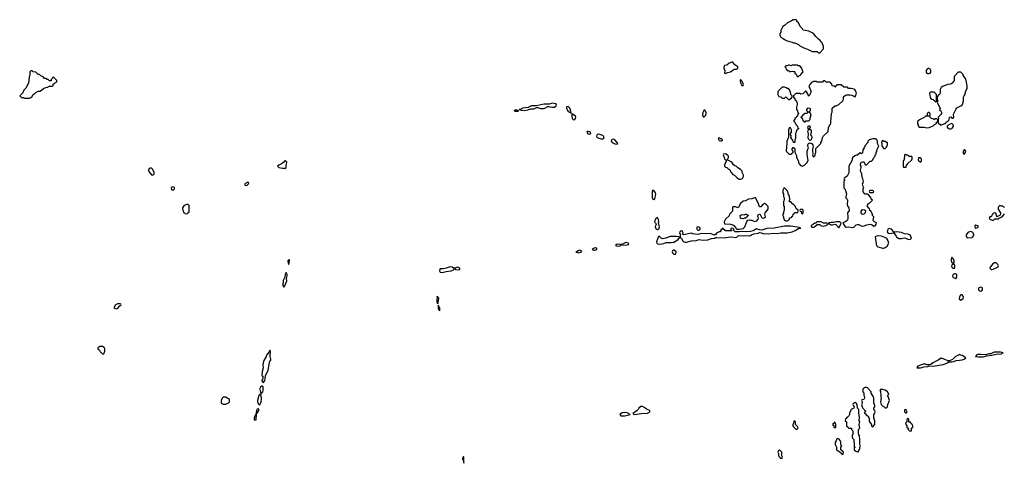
# Model space of a CAD drawing. Header units: inches. Extents: x 2769577 to 2880010, y 685631 to 825129.
# Tile 101 of 155: x 2791694 to 2807342, y 776374 to 783418. Entities that reach past the tile are written whole.
import ezdxf

# ---------------------------------------------------------------- set-up
doc = ezdxf.new("R2010")
doc.units = ezdxf.units.IN
doc.header["$MEASUREMENT"] = 0
for name, color, linetype in [('C7797', 7, 'Continuous'), ('C7798', 7, 'Continuous'), ('C8707', 7, 'Continuous'), ('C8708', 7, 'Continuous')]:
    doc.layers.add(name, color=color, linetype=linetype)

msp = doc.modelspace()

# ---------------------------------------------------------------- linework, layer by layer
at = {"layer": 'C7797', "color": 4, "elevation": 4}
for points in [[(2795970, 779609), (2795955, 779590), (2795961, 779550), (2795970, 779532), (2795983, 779590), (2795980, 779600)], [(2798536, 779496), (2798470, 779470), (2798430, 779462), (2798376, 779464), (2798370, 779458), (2798366, 779430), (2798376, 779410), (2798410, 779403), (2798430, 779407), (2798470, 779419), (2798550, 779428), (2798598, 779450), (2798606, 779470), (2798590, 779473), (2798568, 779490)], [(2798650, 779489), (2798611, 779470), (2798622, 779450), (2798670, 779446), (2798688, 779450), (2798689, 779470), (2798670, 779485)], [(2795930, 779404), (2795911, 779370), (2795906, 779330), (2795883, 779277), (2795877, 779197), (2795890, 779171), (2795910, 779191), (2795937, 779270), (2795936, 779310), (2795947, 779350), (2795947, 779370)], [(2798330, 779026), (2798326, 778950), (2798330, 778914), (2798342, 778918), (2798346, 778930), (2798354, 778990), (2798350, 779008), (2798334, 779014)], [(2793290, 778906), (2793250, 778906), (2793210, 778886), (2793194, 778850), (2793198, 778838), (2793230, 778825), (2793246, 778830), (2793287, 778873), (2793302, 778878), (2793306, 778890), (2793302, 778902)], [(2798350, 778886), (2798342, 778870), (2798342, 778830), (2798350, 778814), (2798370, 778794), (2798370, 778846), (2798355, 778855)], [(2793010, 778229), (2792970, 778229), (2792934, 778210), (2792934, 778190), (2792962, 778170), (2792978, 778138), (2792990, 778134), (2793010, 778114), (2793030, 778114), (2793047, 778153), (2793048, 778190), (2793034, 778214)], [(2795670, 778169), (2795658, 778142), (2795616, 778090), (2795611, 778070), (2795574, 778006), (2795561, 777970), (2795558, 777930), (2795562, 777890), (2795548, 777830), (2795542, 777770), (2795556, 777756), (2795557, 777737), (2795553, 777707), (2795543, 777690), (2795550, 777665), (2795570, 777658), (2795591, 777690), (2795597, 777710), (2795599, 777770), (2795641, 777850), (2795657, 777950), (2795670, 777990), (2795683, 778010), (2795684, 778030), (2795675, 778070), (2795681, 778150)], [(2795550, 777605), (2795519, 777581), (2795504, 777550), (2795515, 777530), (2795524, 777484), (2795530, 777474), (2795532, 777488), (2795550, 777499), (2795557, 777510), (2795562, 777530), (2795563, 777590)], [(2794970, 777426), (2794930, 777426), (2794910, 777406), (2794894, 777370), (2794894, 777330), (2794930, 777314), (2794970, 777314), (2794990, 777322), (2795006, 777330), (2795026, 777350), (2795026, 777390), (2794990, 777406)], [(2795510, 777469), (2795496, 777450), (2795475, 777370), (2795473, 777350), (2795482, 777322), (2795490, 777311), (2795510, 777301), (2795529, 777350), (2795536, 777390), (2795538, 777410), (2795528, 777468)], [(2795490, 777239), (2795470, 777234), (2795455, 777210), (2795453, 777173), (2795470, 777171), (2795494, 777210), (2795496, 777230)], [(2795450, 777166), (2795444, 777136), (2795430, 777129), (2795419, 777090), (2795422, 777070), (2795430, 777059), (2795450, 777065), (2795455, 777155)], [(2798745, 776475), (2798734, 776470), (2798732, 776450), (2798746, 776410), (2798750, 776374), (2798754, 776450), (2798750, 776474)]]:
    msp.add_lwpolyline(points, close=True, dxfattribs=at)
at = {"layer": 'C7798', "color": 4, "elevation": 4}
for points in [[(2791890, 782606), (2791870, 782606), (2791854, 782590), (2791854, 782530), (2791842, 782510), (2791832, 782410), (2791792, 782330), (2791762, 782298), (2791744, 782256), (2791694, 782210), (2791724, 782184), (2791750, 782182), (2791770, 782174), (2791850, 782172), (2791870, 782182), (2791888, 782192), (2791909, 782231), (2791935, 782245), (2791950, 782262), (2791990, 782282), (2792015, 782285), (2792042, 782298), (2792075, 782325), (2792110, 782342), (2792135, 782345), (2792170, 782362), (2792210, 782362), (2792226, 782370), (2792227, 782393), (2792248, 782412), (2792286, 782430), (2792286, 782450), (2792246, 782490), (2792242, 782502), (2792230, 782506), (2792218, 782502), (2792214, 782490), (2792194, 782470), (2792193, 782447), (2792170, 782446), (2792147, 782467), (2792128, 782468), (2792110, 782486), (2792090, 782486), (2792066, 782510), (2792028, 782528), (2792010, 782546), (2791988, 782548), (2791950, 782586), (2791910, 782588)], [(2799599, 781979), (2799570, 781979), (2799552, 781970), (2799570, 781966), (2799610, 781968), (2799626, 781970), (2799618, 781978)], [(2795918, 781178), (2795910, 781178), (2795898, 781162), (2795865, 781135), (2795811, 781110), (2795792, 781090), (2795814, 781070), (2795870, 781061), (2795890, 781062), (2795910, 781054), (2795927, 781073), (2795928, 781108), (2795938, 781150), (2795938, 781158)], [(2793770, 781062), (2793752, 781050), (2793738, 781030), (2793745, 781010), (2793790, 780956), (2793810, 780951), (2793829, 780970), (2793829, 780990), (2793810, 781038), (2793790, 781058)], [(2795330, 780835), (2795310, 780835), (2795272, 780810), (2795274, 780790), (2795290, 780787), (2795310, 780792), (2795328, 780810), (2795338, 780830)], [(2794130, 780762), (2794110, 780758), (2794102, 780750), (2794104, 780724), (2794110, 780714), (2794130, 780714), (2794142, 780718), (2794158, 780750)], [(2794370, 780486), (2794350, 780486), (2794310, 780468), (2794300, 780460), (2794282, 780430), (2794282, 780410), (2794294, 780390), (2794298, 780358), (2794313, 780353), (2794318, 780338), (2794350, 780334), (2794362, 780338), (2794367, 780353), (2794382, 780358), (2794386, 780370), (2794386, 780470)]]:
    msp.add_lwpolyline(points, close=True, dxfattribs=at)
msp.add_lwpolyline([(2800000, 782069), (2799910, 782049), (2799851, 782051), (2799830, 782048), (2799776, 782024), (2799690, 782013), (2799650, 781992), (2799634, 781990), (2799662, 781982), (2799710, 781977), (2799770, 781986), (2799819, 782001), (2799870, 782005), (2799910, 782022), (2799930, 782022), (2799970, 782008), (2800000, 782006)], dxfattribs=at)
at = {"layer": 'C8707', "color": 4, "elevation": 4}
for points in [[(2801850, 779979), (2801844, 779976), (2801814, 779890), (2801821, 779870), (2801830, 779861), (2801870, 779855), (2801930, 779866), (2801970, 779878), (2802050, 779879), (2802090, 779888), (2802159, 779930), (2802170, 779946), (2802178, 779950), (2802178, 779958), (2802169, 779969), (2802130, 779975), (2802030, 779974), (2801962, 779950), (2801910, 779940), (2801890, 779949), (2801870, 779969)], [(2805330, 779985), (2805302, 779978), (2805291, 779970), (2805299, 779890), (2805312, 779832), (2805334, 779810), (2805410, 779791), (2805430, 779792), (2805450, 779802), (2805480, 779820), (2805508, 779870), (2805488, 779930), (2805468, 779950), (2805390, 779980)], [(2800590, 779757), (2800567, 779750), (2800546, 779734), (2800532, 779730), (2800570, 779717), (2800610, 779724), (2800629, 779730), (2800615, 779750)], [(2800850, 779796), (2800825, 779790), (2800791, 779770), (2800818, 779758), (2800830, 779757), (2800850, 779764), (2800864, 779770), (2800868, 779788)], [(2801190, 779852), (2801162, 779830), (2801190, 779823), (2801230, 779829), (2801246, 779830), (2801246, 779850)], [(2801330, 779880), (2801303, 779870), (2801290, 779857), (2801254, 779850), (2801264, 779844), (2801330, 779837), (2801370, 779849), (2801374, 779850), (2801369, 779870)], [(2802096, 779756), (2802084, 779756), (2802070, 779746), (2802062, 779730), (2802070, 779714), (2802090, 779694), (2802110, 779694), (2802122, 779698), (2802126, 779730)], [(2806510, 779646), (2806499, 779610), (2806499, 779590), (2806510, 779563), (2806526, 779550), (2806521, 779530), (2806510, 779521), (2806505, 779510), (2806509, 779490), (2806530, 779474), (2806550, 779472), (2806556, 779484), (2806555, 779510), (2806550, 779528), (2806535, 779550), (2806543, 779570), (2806543, 779590), (2806535, 779615), (2806518, 779630)], [(2807210, 779555), (2807185, 779555), (2807160, 779540), (2807118, 779490), (2807112, 779470), (2807132, 779452), (2807150, 779451), (2807190, 779466), (2807247, 779493), (2807248, 779510), (2807238, 779530)], [(2806570, 779385), (2806550, 779384), (2806527, 779370), (2806519, 779350), (2806526, 779330), (2806566, 779310), (2806570, 779302), (2806585, 779330), (2806589, 779369)], [(2806970, 779169), (2806939, 779161), (2806931, 779149), (2806933, 779130), (2806948, 779110), (2806970, 779105), (2806984, 779110), (2806994, 779130), (2806994, 779154), (2806985, 779165)], [(2806670, 779047), (2806650, 779047), (2806641, 779039), (2806628, 779012), (2806625, 778990), (2806630, 778974), (2806650, 778967), (2806686, 778990), (2806694, 779010), (2806689, 779030)], [(2806630, 778106), (2806614, 778090), (2806568, 778072), (2806520, 778020), (2806470, 778002), (2806450, 778002), (2806370, 778035), (2806350, 778042), (2806340, 778040), (2806330, 778038), (2806292, 778010), (2806247, 777993), (2806213, 777967), (2806170, 777945), (2806150, 777939), (2806110, 777939), (2806090, 777949), (2806050, 777948), (2806025, 777935), (2805966, 777914), (2805954, 777890), (2806010, 777888), (2806070, 777904), (2806126, 777910), (2806150, 777923), (2806210, 777918), (2806370, 777944), (2806442, 777970), (2806457, 777983), (2806510, 777983), (2806542, 777990), (2806576, 778004), (2806631, 778009), (2806670, 778019), (2806702, 778030), (2806728, 778050), (2806670, 778088), (2806646, 778090)], [(2807182, 778138), (2807126, 778114), (2807094, 778110), (2807050, 778097), (2806970, 778104), (2806920, 778100), (2806905, 778095), (2806882, 778070), (2806930, 778063), (2807010, 778067), (2807028, 778070), (2807057, 778083), (2807146, 778090), (2807214, 778106), (2807298, 778110), (2807314, 778126), (2807326, 778130), (2807283, 778137)], [(2805150, 777578), (2805130, 777578), (2805114, 777570), (2805094, 777550), (2805094, 777510), (2805112, 777492), (2805112, 777450), (2805122, 777430), (2805122, 777410), (2805112, 777388), (2805078, 777382), (2805074, 777370), (2805082, 777350), (2805082, 777330), (2805074, 777306), (2805082, 777270), (2805092, 777250), (2805114, 777230), (2805118, 777218), (2805132, 777210), (2805134, 777190), (2805118, 777182), (2805114, 777170), (2805138, 777158), (2805145, 777145), (2805172, 777130), (2805194, 777090), (2805194, 777050), (2805202, 777030), (2805210, 777014), (2805232, 776992), (2805234, 776970), (2805250, 776954), (2805286, 776990), (2805286, 777050), (2805276, 777076), (2805266, 777090), (2805266, 777150), (2805286, 777170), (2805288, 777190), (2805286, 777210), (2805266, 777230), (2805266, 777250), (2805286, 777270), (2805286, 777290), (2805268, 777330), (2805268, 777410), (2805262, 777430), (2805226, 777490), (2805226, 777510), (2805166, 777570)], [(2805410, 777548), (2805373, 777547), (2805362, 777530), (2805372, 777512), (2805373, 777493), (2805382, 777470), (2805378, 777430), (2805385, 777410), (2805372, 777350), (2805387, 777307), (2805410, 777282), (2805434, 777270), (2805450, 777254), (2805470, 777254), (2805487, 777273), (2805489, 777310), (2805518, 777370), (2805496, 777436), (2805488, 777450), (2805506, 777470), (2805488, 777510), (2805450, 777535)], [(2801590, 777278), (2801564, 777276), (2801532, 777248), (2801525, 777230), (2801505, 777210), (2801470, 777184), (2801438, 777170), (2801450, 777152), (2801470, 777148), (2801570, 777164), (2801670, 777171), (2801709, 777190), (2801708, 777210), (2801655, 777235), (2801630, 777255)], [(2804970, 777338), (2804938, 777322), (2804934, 777310), (2804944, 777284), (2804954, 777270), (2804951, 777249), (2804910, 777226), (2804882, 777170), (2804882, 777150), (2804872, 777128), (2804850, 777106), (2804838, 777102), (2804830, 777086), (2804818, 777082), (2804814, 777050), (2804832, 777032), (2804834, 776970), (2804853, 776953), (2804858, 776938), (2804870, 776934), (2804910, 776934), (2804914, 776930), (2804914, 776910), (2804934, 776890), (2804934, 776830), (2804922, 776818), (2804922, 776790), (2804930, 776774), (2804952, 776752), (2804954, 776650), (2804958, 776638), (2804974, 776630), (2804958, 776622), (2804954, 776590), (2804984, 776564), (2805010, 776554), (2805022, 776558), (2805036, 776584), (2805046, 776610), (2805046, 776630), (2805058, 776650), (2805046, 776670), (2805048, 776770), (2805038, 776790), (2805038, 776810), (2805028, 776828), (2805026, 776850), (2805026, 776910), (2805048, 776930), (2805035, 776990), (2805044, 777030), (2805037, 777050), (2805039, 777110), (2805028, 777172), (2805028, 777230), (2805008, 777250), (2805006, 777310), (2804986, 777330)], [(2801310, 777179), (2801270, 777175), (2801232, 777150), (2801245, 777130), (2801286, 777126), (2801310, 777129), (2801398, 777150), (2801350, 777173)], [(2805770, 777226), (2805758, 777222), (2805754, 777190), (2805770, 777174), (2805790, 777174), (2805798, 777190), (2805782, 777222)], [(2805810, 777086), (2805798, 777082), (2805794, 777070), (2805794, 777030), (2805774, 777010), (2805784, 776984), (2805794, 776970), (2805794, 776950), (2805814, 776930), (2805814, 776910), (2805834, 776890), (2805850, 776882), (2805866, 776890), (2805866, 776930), (2805886, 776950), (2805886, 776970), (2805878, 776990), (2805863, 777003), (2805850, 777026), (2805827, 777027), (2805826, 777070), (2805822, 777082)], [(2804010, 777046), (2803998, 777042), (2803994, 777010), (2803982, 776990), (2803982, 776970), (2803990, 776954), (2804030, 776914), (2804050, 776914), (2804066, 776930), (2804050, 776966), (2804026, 776990), (2804026, 777030)], [(2804650, 777026), (2804638, 777022), (2804633, 777007), (2804614, 776990), (2804633, 776973), (2804634, 776950), (2804650, 776934), (2804666, 776950), (2804666, 776990)], [(2804690, 776766), (2804678, 776762), (2804672, 776728), (2804654, 776710), (2804652, 776690), (2804652, 776670), (2804674, 776630), (2804674, 776590), (2804690, 776574), (2804713, 776573), (2804718, 776558), (2804733, 776553), (2804738, 776538), (2804753, 776533), (2804758, 776518), (2804770, 776514), (2804782, 776518), (2804786, 776550), (2804746, 776590), (2804746, 776630), (2804758, 776650), (2804746, 776670), (2804746, 776710), (2804736, 776736), (2804716, 776756)], [(2803770, 776586), (2803750, 776566), (2803742, 776550), (2803754, 776530), (2803754, 776490), (2803773, 776473), (2803778, 776458), (2803810, 776454), (2803818, 776470), (2803806, 776490), (2803806, 776550)]]:
    msp.add_lwpolyline(points, close=True, dxfattribs=at)
for points in [[(2802193, 780000), (2802192, 779970), (2802202, 779950), (2802210, 779947), (2802229, 779910), (2802250, 779892), (2802270, 779884), (2802290, 779887), (2802370, 779904), (2802446, 779914), (2802490, 779929), (2802550, 779918), (2802630, 779924), (2802690, 779942), (2802739, 779950), (2802750, 779957), (2802770, 779962), (2802890, 779956), (2802953, 779967), (2803010, 779969), (2803070, 779959), (2803090, 779965), (2803115, 779985), (2803130, 779989), (2803190, 779984), (2803230, 779992), (2803292, 779988), (2803310, 779991), (2803325, 780000)], [(2802734, 780000), (2802730, 779999), (2802727, 780000)], [(2805609, 780000), (2805621, 779981), (2805629, 779969), (2805666, 779946), (2805710, 779942), (2805750, 779952), (2805770, 779950), (2805810, 779932), (2805830, 779929), (2805850, 779933), (2805867, 779950), (2805858, 779978), (2805849, 779990), (2805834, 780000)], [(2806738, 780000), (2806732, 779990), (2806750, 779954), (2806830, 779959), (2806857, 779990), (2806858, 780000)]]:
    msp.add_lwpolyline(points, dxfattribs=at)
at = {"layer": 'C8708', "color": 4, "elevation": 4}
for points in [[(2804030, 783418), (2803984, 783416), (2803960, 783400), (2803894, 783370), (2803850, 783328), (2803822, 783310), (2803793, 783247), (2803792, 783228), (2803774, 783190), (2803774, 783170), (2803790, 783142), (2803830, 783122), (2803850, 783102), (2803890, 783082), (2803970, 783062), (2803990, 783052), (2804012, 783052), (2804070, 783022), (2804090, 783002), (2804154, 782970), (2804214, 782950), (2804290, 782912), (2804370, 782912), (2804390, 782894), (2804410, 782894), (2804467, 782953), (2804468, 782990), (2804448, 783050), (2804429, 783069), (2804418, 783090), (2804389, 783109), (2804348, 783150), (2804310, 783198), (2804236, 783236), (2804146, 783250), (2804135, 783275), (2804098, 783310), (2804070, 783366), (2804047, 783387), (2804046, 783410)], [(2803030, 782746), (2803010, 782746), (2802970, 782728), (2802930, 782695), (2802894, 782690), (2802885, 782670), (2802885, 782650), (2802898, 782610), (2802894, 782570), (2802910, 782562), (2802941, 782579), (2802990, 782591), (2803050, 782632), (2803090, 782632), (2803108, 782650), (2803108, 782670), (2803061, 782701)], [(2804050, 782698), (2803970, 782698), (2803950, 782688), (2803930, 782698), (2803910, 782698), (2803890, 782686), (2803870, 782686), (2803854, 782670), (2803872, 782652), (2803874, 782630), (2803893, 782613), (2803912, 782612), (2803930, 782594), (2803950, 782594), (2803970, 782602), (2803990, 782594), (2804010, 782594), (2804014, 782590), (2804014, 782570), (2804033, 782553), (2804050, 782514), (2804070, 782514), (2804087, 782533), (2804102, 782538), (2804106, 782550), (2804146, 782590), (2804128, 782628), (2804126, 782650), (2804090, 782686), (2804068, 782688)], [(2806130, 782646), (2806110, 782626), (2806102, 782610), (2806102, 782582), (2806124, 782564), (2806150, 782562), (2806166, 782570), (2806176, 782584), (2806175, 782610), (2806166, 782630)], [(2806650, 782586), (2806610, 782586), (2806546, 782514), (2806545, 782450), (2806512, 782410), (2806490, 782395), (2806447, 782387), (2806370, 782362), (2806340, 782340), (2806322, 782310), (2806322, 782250), (2806310, 782228), (2806294, 782226), (2806290, 782206), (2806278, 782202), (2806274, 782190), (2806274, 782150), (2806278, 782138), (2806292, 782130), (2806278, 782122), (2806274, 782110), (2806322, 782010), (2806314, 781990), (2806318, 781978), (2806334, 781970), (2806342, 781950), (2806342, 781930), (2806330, 781906), (2806292, 781870), (2806298, 781850), (2806291, 781830), (2806293, 781773), (2806317, 781757), (2806330, 781742), (2806370, 781758), (2806390, 781771), (2806408, 781772), (2806418, 781790), (2806448, 781810), (2806468, 781830), (2806470, 781872), (2806490, 781874), (2806510, 781854), (2806530, 781854), (2806538, 781870), (2806534, 781910), (2806539, 781930), (2806569, 781991), (2806590, 782016), (2806652, 782048), (2806675, 782070), (2806695, 782130), (2806694, 782190), (2806702, 782210), (2806719, 782230), (2806719, 782250), (2806729, 782290), (2806752, 782328), (2806753, 782367), (2806735, 782450), (2806723, 782483), (2806688, 782530), (2806686, 782550)], [(2803150, 782466), (2803142, 782450), (2803150, 782414), (2803170, 782374), (2803190, 782374), (2803195, 782390), (2803190, 782406), (2803170, 782446)], [(2804490, 782446), (2804470, 782446), (2804450, 782426), (2804370, 782426), (2804350, 782438), (2804310, 782438), (2804280, 782420), (2804252, 782390), (2804242, 782370), (2804238, 782350), (2804251, 782331), (2804267, 782290), (2804267, 782270), (2804250, 782226), (2804230, 782206), (2804224, 782230), (2804210, 782258), (2804190, 782286), (2804140, 782240), (2804110, 782238), (2804090, 782246), (2804030, 782246), (2803994, 782210), (2803994, 782190), (2804013, 782173), (2804014, 782150), (2804033, 782133), (2804052, 782092), (2804052, 782070), (2804042, 782030), (2804042, 781990), (2804054, 781970), (2804058, 781938), (2804074, 781930), (2804058, 781922), (2804053, 781887), (2804038, 781882), (2804033, 781867), (2804014, 781850), (2804013, 781827), (2803994, 781810), (2804013, 781793), (2804030, 781754), (2804054, 781730), (2804058, 781698), (2804074, 781690), (2804058, 781682), (2804053, 781667), (2804038, 781662), (2804034, 781630), (2804022, 781610), (2804022, 781530), (2804014, 781510), (2804013, 781473), (2804010, 781466), (2803990, 781466), (2803988, 781490), (2803978, 781510), (2803958, 781530), (2803948, 781548), (2803958, 781570), (2803946, 781590), (2803946, 781610), (2803958, 781630), (2803958, 781670), (2803942, 781702), (2803930, 781706), (2803912, 781670), (2803913, 781553), (2803885, 781490), (2803882, 781370), (2803874, 781350), (2803874, 781330), (2803910, 781292), (2803930, 781282), (2803950, 781282), (2803987, 781313), (2803988, 781330), (2803969, 781350), (2803969, 781370), (2803986, 781390), (2803994, 781390), (2804011, 781371), (2804013, 781313), (2804040, 781260), (2804042, 781230), (2804070, 781174), (2804072, 781150), (2804082, 781130), (2804105, 781105), (2804130, 781092), (2804150, 781102), (2804170, 781112), (2804208, 781150), (2804226, 781190), (2804218, 781210), (2804215, 781250), (2804208, 781270), (2804208, 781332), (2804227, 781373), (2804228, 781390), (2804219, 781410), (2804219, 781430), (2804229, 781451), (2804250, 781461), (2804270, 781458), (2804286, 781446), (2804298, 781430), (2804302, 781390), (2804294, 781370), (2804292, 781330), (2804298, 781290), (2804292, 781270), (2804310, 781234), (2804336, 781264), (2804338, 781290), (2804346, 781310), (2804347, 781373), (2804426, 781450), (2804426, 781470), (2804436, 781484), (2804446, 781510), (2804446, 781530), (2804470, 781574), (2804520, 781620), (2804530, 781634), (2804542, 781638), (2804548, 781710), (2804566, 781730), (2804566, 781750), (2804582, 781758), (2804586, 781770), (2804588, 781890), (2804596, 781904), (2804598, 781930), (2804608, 781950), (2804608, 782012), (2804646, 782050), (2804670, 782052), (2804710, 782072), (2804778, 782130), (2804788, 782152), (2804789, 782191), (2804820, 782220), (2804835, 782225), (2804890, 782227), (2804919, 782219), (2804970, 782194), (2804994, 782250), (2804976, 782296), (2804966, 782310), (2804956, 782316), (2804930, 782318), (2804907, 782327), (2804868, 782328), (2804850, 782346), (2804790, 782346), (2804750, 782386), (2804690, 782386), (2804678, 782382), (2804673, 782367), (2804658, 782362), (2804650, 782346), (2804642, 782362), (2804610, 782366), (2804606, 782370), (2804602, 782402), (2804587, 782407), (2804582, 782422), (2804570, 782426), (2804510, 782426)], [(2803850, 782346), (2803810, 782346), (2803744, 782276), (2803742, 782230), (2803758, 782198), (2803792, 782192), (2803810, 782174), (2803850, 782174), (2803870, 782194), (2803913, 782153), (2803930, 782152), (2803950, 782165), (2803958, 782170), (2803968, 782190), (2803968, 782210), (2803948, 782230), (2803942, 782270), (2803930, 782306), (2803910, 782326), (2803890, 782326), (2803876, 782336)], [(2806227, 782267), (2806170, 782266), (2806154, 782250), (2806162, 782190), (2806170, 782174), (2806190, 782154), (2806214, 782150), (2806250, 782114), (2806262, 782118), (2806266, 782130), (2806266, 782230)], [(2800410, 782038), (2800390, 782036), (2800386, 782030), (2800384, 782010), (2800404, 781970), (2800430, 781948), (2800445, 781945), (2800450, 781938), (2800457, 781943), (2800455, 781965), (2800435, 782015)], [(2802570, 781986), (2802550, 781946), (2802545, 781910), (2802558, 781878), (2802570, 781874), (2802596, 781904), (2802606, 781930), (2802606, 781950), (2802586, 781970), (2802582, 781982)], [(2804170, 781786), (2804162, 781802), (2804146, 781810), (2804142, 781842), (2804130, 781846), (2804122, 781862), (2804106, 781870), (2804122, 781878), (2804127, 781893), (2804142, 781898), (2804150, 781914), (2804162, 781918), (2804167, 781933), (2804210, 781934), (2804226, 781950), (2804206, 781970), (2804206, 781990), (2804223, 782017), (2804250, 782015), (2804258, 782010), (2804258, 781970), (2804250, 781958), (2804234, 781950), (2804250, 781942), (2804266, 781910), (2804251, 781850), (2804250, 781826), (2804230, 781806), (2804190, 781806), (2804178, 781802)], [(2806150, 781946), (2806130, 781946), (2806114, 781930), (2806118, 781898), (2806150, 781894), (2806162, 781898), (2806166, 781930)], [(2800470, 781926), (2800468, 781892), (2800476, 781850), (2800490, 781831), (2800510, 781830), (2800527, 781850), (2800531, 781870), (2800526, 781886), (2800490, 781915), (2800475, 781915)], [(2806150, 781886), (2806090, 781886), (2806070, 781866), (2805994, 781830), (2805970, 781806), (2805965, 781790), (2805965, 781765), (2805973, 781747), (2805973, 781733), (2805990, 781714), (2806070, 781712), (2806110, 781701), (2806150, 781706), (2806209, 781731), (2806230, 781752), (2806266, 781770), (2806266, 781790), (2806282, 781798), (2806286, 781810), (2806286, 781830), (2806270, 781846), (2806238, 781842), (2806230, 781828), (2806218, 781838), (2806186, 781850), (2806166, 781870), (2806162, 781882)], [(2800730, 781644), (2800710, 781642), (2800707, 781630), (2800725, 781605), (2800750, 781598), (2800770, 781609), (2800764, 781630), (2800756, 781636)], [(2804242, 781682), (2804250, 781682), (2804270, 781662), (2804275, 781650), (2804274, 781626), (2804262, 781590), (2804276, 781575), (2804281, 781550), (2804279, 781530), (2804270, 781508), (2804250, 781502), (2804245, 781505), (2804235, 781515), (2804224, 781544), (2804228, 781608), (2804219, 781650), (2804228, 781670), (2804222, 781710), (2804230, 781734), (2804250, 781734), (2804258, 781710), (2804250, 781698), (2804234, 781690)], [(2806510, 781768), (2806454, 781750), (2806432, 781730), (2806432, 781710), (2806452, 781690), (2806470, 781683), (2806490, 781686), (2806509, 781691), (2806520, 781700), (2806535, 781725), (2806528, 781750)], [(2800890, 781600), (2800865, 781590), (2800861, 781570), (2800871, 781550), (2800950, 781523), (2800970, 781529), (2800982, 781550), (2800972, 781570), (2800959, 781579), (2800916, 781596)], [(2801130, 781520), (2801110, 781517), (2801099, 781510), (2801096, 781490), (2801108, 781468), (2801150, 781447), (2801190, 781443), (2801202, 781450), (2801189, 781470), (2801150, 781512)], [(2802810, 781546), (2802794, 781530), (2802810, 781502), (2802830, 781494), (2802850, 781494), (2802862, 781498), (2802866, 781510), (2802850, 781526), (2802830, 781526)], [(2805290, 781526), (2805250, 781526), (2805194, 781510), (2805174, 781490), (2805174, 781470), (2805130, 781418), (2805117, 781383), (2805102, 781370), (2805092, 781350), (2805090, 781306), (2805070, 781288), (2805050, 781306), (2805010, 781266), (2804990, 781266), (2804964, 781256), (2804930, 781226), (2804922, 781210), (2804922, 781190), (2804872, 781090), (2804872, 780988), (2804844, 780936), (2804810, 780906), (2804798, 780902), (2804794, 780890), (2804798, 780878), (2804812, 780870), (2804798, 780862), (2804794, 780850), (2804794, 780750), (2804810, 780734), (2804821, 780690), (2804836, 780655), (2804823, 780603), (2804826, 780590), (2804842, 780570), (2804848, 780550), (2804846, 780486), (2804853, 780453), (2804872, 780430), (2804878, 780390), (2804851, 780350), (2804857, 780290), (2804855, 780250), (2804846, 780230), (2804818, 780210), (2804796, 780204), (2804774, 780190), (2804784, 780184), (2804786, 780170), (2804810, 780139), (2804830, 780125), (2804873, 780127), (2804930, 780120), (2804950, 780124), (2804990, 780159), (2805010, 780167), (2805030, 780165), (2805066, 780146), (2805090, 780142), (2805114, 780146), (2805157, 780163), (2805211, 780170), (2805240, 780160), (2805270, 780138), (2805290, 780145), (2805306, 780170), (2805309, 780190), (2805278, 780210), (2805258, 780230), (2805266, 780290), (2805248, 780308), (2805247, 780327), (2805222, 780382), (2805206, 780390), (2805202, 780422), (2805187, 780427), (2805166, 780450), (2805168, 780472), (2805183, 780497), (2805206, 780510), (2805246, 780550), (2805226, 780570), (2805222, 780602), (2805207, 780607), (2805202, 780622), (2805190, 780626), (2805182, 780642), (2805170, 780646), (2805130, 780646), (2805110, 780666), (2805098, 780690), (2805098, 780730), (2805109, 780750), (2805098, 780770), (2805089, 780810), (2805099, 780830), (2805102, 780850), (2805095, 780890), (2805082, 780910), (2805078, 780970), (2805062, 781002), (2805055, 781030), (2805066, 781070), (2805066, 781090), (2805058, 781110), (2805058, 781130), (2805065, 781155), (2805090, 781162), (2805110, 781162), (2805116, 781156), (2805130, 781114), (2805150, 781114), (2805210, 781174), (2805230, 781174), (2805250, 781194), (2805266, 781230), (2805287, 781253), (2805288, 781272), (2805306, 781290), (2805306, 781310), (2805315, 781325), (2805320, 781360), (2805348, 781410), (2805328, 781450), (2805327, 781487), (2805318, 781510)], [(2805410, 781506), (2805393, 781487), (2805392, 781470), (2805398, 781450), (2805394, 781410), (2805430, 781374), (2805450, 781374), (2805470, 781394), (2805487, 781433), (2805486, 781466), (2805468, 781468), (2805450, 781486), (2805430, 781486)], [(2806710, 781358), (2806686, 781330), (2806690, 781294), (2806710, 781282), (2806728, 781330)], [(2802910, 781288), (2802878, 781282), (2802874, 781270), (2802892, 781232), (2802894, 781210), (2802910, 781194), (2802930, 781194), (2802942, 781198), (2802958, 781230), (2802958, 781250), (2802938, 781270)], [(2802950, 781186), (2802930, 781186), (2802922, 781178), (2802922, 781170), (2802904, 781136), (2802894, 781110), (2802894, 781090), (2802910, 781074), (2802932, 781072), (2802954, 781050), (2802977, 781037), (2803002, 780990), (2803030, 780962), (2803054, 780950), (2803092, 780910), (2803130, 780885), (2803150, 780885), (2803182, 780898), (2803198, 780930), (2803195, 780950), (2803178, 780990), (2803174, 781014), (2803150, 781038), (2803105, 781065), (2803078, 781090), (2803058, 781098), (2803036, 781116), (2803010, 781158)], [(2805770, 781278), (2805754, 781270), (2805753, 781193), (2805750, 781186), (2805738, 781182), (2805734, 781170), (2805734, 781090), (2805738, 781078), (2805770, 781074), (2805782, 781078), (2805787, 781113), (2805802, 781118), (2805806, 781130), (2805870, 781194), (2805878, 781210), (2805878, 781230), (2805870, 781246), (2805830, 781246), (2805810, 781266), (2805790, 781266)], [(2806010, 781226), (2805978, 781222), (2805974, 781190), (2806010, 781154), (2806026, 781170), (2806026, 781210)], [(2801750, 780709), (2801744, 780690), (2801746, 780590), (2801750, 780579), (2801770, 780562), (2801790, 780571), (2801806, 780650), (2801800, 780670), (2801770, 780704)], [(2803850, 780746), (2803838, 780742), (2803822, 780710), (2803822, 780670), (2803832, 780652), (2803833, 780613), (2803842, 780590), (2803842, 780550), (2803832, 780530), (2803832, 780470), (2803842, 780450), (2803842, 780390), (2803833, 780367), (2803832, 780348), (2803822, 780330), (2803822, 780310), (2803834, 780290), (2803834, 780270), (2803850, 780234), (2803870, 780222), (2803890, 780222), (2803906, 780230), (2803926, 780250), (2803927, 780273), (2803962, 780278), (2803967, 780293), (2803982, 780298), (2803986, 780330), (2804002, 780338), (2804010, 780354), (2804050, 780354), (2804062, 780358), (2804066, 780390), (2804062, 780402), (2804047, 780407), (2804042, 780422), (2804027, 780427), (2804026, 780450), (2803999, 780479), (2803976, 780496), (2803950, 780526), (2803930, 780526), (2803926, 780530), (2803926, 780550), (2803938, 780570), (2803926, 780590), (2803926, 780610), (2803916, 780636), (2803906, 780650), (2803906, 780670), (2803890, 780706)], [(2805250, 780706), (2805210, 780706), (2805198, 780702), (2805194, 780690), (2805198, 780678), (2805210, 780674), (2805250, 780674), (2805262, 780678), (2805266, 780690)], [(2803390, 780588), (2803370, 780588), (2803330, 780574), (2803274, 780566), (2803230, 780542), (2803190, 780538), (2803150, 780498), (2803112, 780428), (2803070, 780448), (2803030, 780446), (2803022, 780430), (2803020, 780380), (2803013, 780367), (2802974, 780330), (2802970, 780306), (2802912, 780250), (2802892, 780210), (2802894, 780174), (2802990, 780172), (2803004, 780164), (2803036, 780156), (2803057, 780137), (2803080, 780100), (2803092, 780092), (2803130, 780091), (2803190, 780105), (2803210, 780118), (2803219, 780130), (2803249, 780211), (2803267, 780233), (2803290, 780242), (2803310, 780234), (2803330, 780234), (2803370, 780211), (2803410, 780223), (2803429, 780250), (2803434, 780270), (2803425, 780295), (2803424, 780310), (2803430, 780322), (2803450, 780331), (2803464, 780324), (2803490, 780272), (2803510, 780265), (2803526, 780270), (2803546, 780290), (2803535, 780330), (2803542, 780350), (2803589, 780410), (2803588, 780450), (2803560, 780480), (2803530, 780498), (2803500, 780480), (2803470, 780448), (2803450, 780448), (2803429, 780510)], [(2804130, 780406), (2804098, 780402), (2804094, 780390), (2804098, 780378), (2804113, 780373), (2804118, 780338), (2804130, 780334), (2804142, 780338), (2804146, 780350), (2804146, 780390), (2804142, 780402)], [(2805090, 780326), (2805075, 780335), (2805068, 780348), (2805068, 780372), (2805090, 780402), (2805120, 780400), (2805134, 780390), (2805131, 780350), (2805110, 780328)], [(2801830, 780279), (2801810, 780264), (2801786, 780230), (2801782, 780210), (2801801, 780190), (2801807, 780170), (2801793, 780130), (2801799, 780110), (2801830, 780085), (2801848, 780092), (2801857, 780103), (2801862, 780130), (2801845, 780190), (2801849, 780210), (2801847, 780247)], [(2803190, 780258), (2803160, 780260), (2803148, 780268), (2803146, 780310), (2803176, 780324), (2803210, 780322), (2803230, 780331), (2803252, 780332), (2803258, 780318), (2803274, 780310), (2803258, 780302), (2803253, 780287), (2803230, 780268), (2803213, 780267)], [(2802487, 780127), (2802454, 780126), (2802454, 780090), (2802470, 780074), (2802490, 780074), (2802506, 780090), (2802506, 780110)], [(2804430, 780206), (2804370, 780206), (2804358, 780202), (2804352, 780188), (2804330, 780188), (2804311, 780169), (2804272, 780150), (2804272, 780130), (2804290, 780124), (2804310, 780125), (2804328, 780130), (2804370, 780165), (2804410, 780165), (2804430, 780147), (2804470, 780141), (2804508, 780150), (2804519, 780161), (2804546, 780170), (2804542, 780182), (2804527, 780187), (2804470, 780188)], [(2804730, 780208), (2804670, 780208), (2804630, 780198), (2804590, 780198), (2804554, 780190), (2804558, 780178), (2804590, 780163), (2804610, 780161), (2804648, 780172), (2804667, 780167), (2804710, 780115), (2804730, 780141), (2804748, 780188)], [(2805510, 780102), (2805490, 780093), (2805481, 780050), (2805490, 780031), (2805510, 780025), (2805550, 780028), (2805586, 780034), (2805588, 780050), (2805549, 780090)], [(2806890, 780158), (2806882, 780158), (2806874, 780150), (2806872, 780130), (2806882, 780110), (2806890, 780106), (2806920, 780120), (2806928, 780130), (2806926, 780146), (2806914, 780146)]]:
    msp.add_lwpolyline(points, close=True, dxfattribs=at)
for points in [[(2800000, 782006), (2800014, 782006), (2800030, 782008), (2800090, 782042), (2800110, 782040), (2800150, 782029), (2800188, 782030), (2800216, 782044), (2800222, 782050), (2800224, 782070), (2800210, 782082), (2800169, 782091), (2800145, 782090), (2800110, 782076), (2800030, 782076), (2800000, 782069)], [(2807346, 780430), (2807342, 780442), (2807330, 780446), (2807318, 780458), (2807290, 780458), (2807270, 780466), (2807250, 780446), (2807242, 780430), (2807242, 780410), (2807282, 780350), (2807282, 780330), (2807273, 780307), (2807244, 780296), (2807230, 780286), (2807220, 780300), (2807214, 780334), (2807190, 780349), (2807172, 780348), (2807152, 780330), (2807134, 780290), (2807130, 780286), (2807110, 780286), (2807102, 780270), (2807114, 780250), (2807150, 780234), (2807170, 780234), (2807190, 780254), (2807250, 780254), (2807267, 780273), (2807306, 780290), (2807330, 780314), (2807343, 780337)], [(2802727, 780000), (2802670, 780022), (2802590, 780018), (2802530, 780025), (2802492, 780010), (2802470, 780007), (2802426, 780010), (2802390, 780018), (2802370, 780028), (2802242, 780002), (2802226, 780010), (2802238, 780030), (2802235, 780050), (2802230, 780058), (2802210, 780068), (2802185, 780050), (2802182, 780030), (2802194, 780010), (2802193, 780000)], [(2803325, 780000), (2803360, 780020), (2803429, 780030), (2803450, 780039), (2803476, 780036), (2803510, 780023), (2803590, 780019), (2803670, 780029), (2803730, 780023), (2803788, 780032), (2803890, 780033), (2803973, 780050), (2804018, 780070), (2804070, 780101), (2804106, 780110), (2804080, 780120), (2803950, 780141), (2803850, 780137), (2803687, 780107), (2803570, 780103), (2803490, 780078), (2803450, 780081), (2803406, 780095), (2803377, 780083), (2803350, 780064), (2803310, 780056), (2803250, 780051), (2803183, 780057), (2803130, 780049), (2803066, 780050), (2803046, 780070), (2803046, 780090), (2803030, 780106), (2802998, 780102), (2802994, 780090), (2802998, 780078), (2803013, 780073), (2803010, 780066), (2802910, 780066), (2802902, 780082), (2802887, 780087), (2802870, 780106), (2802858, 780102), (2802853, 780087), (2802834, 780070), (2802834, 780050), (2802813, 780047), (2802770, 780029), (2802750, 780004), (2802734, 780000)], [(2805834, 780000), (2805825, 780005), (2805810, 780012), (2805758, 780018), (2805710, 780038), (2805670, 780046), (2805633, 780047), (2805602, 780042), (2805594, 780046), (2805591, 780030), (2805609, 780000)], [(2806858, 780000), (2806859, 780010), (2806849, 780030), (2806840, 780040), (2806810, 780053), (2806774, 780046), (2806762, 780038), (2806738, 780000)]]:
    msp.add_lwpolyline(points, dxfattribs=at)

doc.saveas('drawing.dxf')
